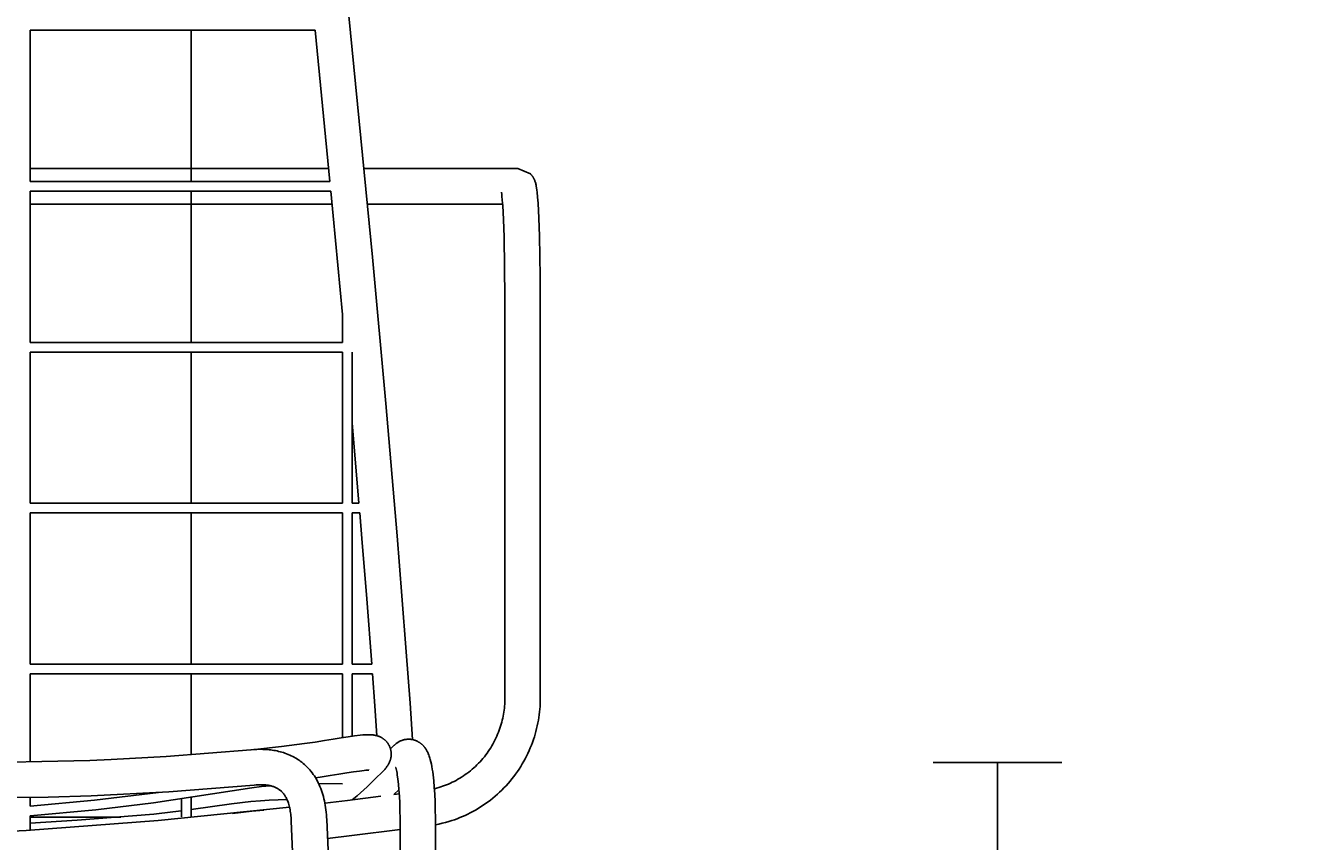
# Model space of a CAD drawing. Header units: centimetres. Extents: x 10373 to 15023, y -13038 to -10428.
# Tile 10 of 22: x 10733 to 11127, y -11086 to -10832. Entities that reach past the tile are written whole.
import ezdxf

# ---------------------------------------------------------------- set-up
doc = ezdxf.new("R2010")
doc.units = ezdxf.units.CM
doc.layers.add('CC-DIMENSION', color=251, linetype='Continuous')
doc.layers.add('Livello 1', color=250, linetype='Continuous')
doc.styles.add('Cassina', font='arial.ttf')
doc.dimstyles.new('ABACO custom interiors_ass', dxfattribs={"dimtxt": 3, "dimasz": 1, "dimexe": 1, "dimexo": 2, "dimgap": 0.5, "dimtad": 0, "dimdec": 1, "dimlfac": 0.1, "dimzin": 0, "dimdsep": 46, "dimtxsty": 'Cassina', "dimblk": 'NONE', "dimcen": 1, "dimclrd": 256, "dimclre": 256, "dimclrt": 7, "dimadec": 0, "dimazin": 0, "dimtfac": 1, "dimtdec": 1, "dimtofl": 0, "dimtmove": 1, "dimatfit": 2, "dimldrblk": 'OBLIQUE', "dimfxl": 1, "dimfxlon": 1, "dimtolj": 1, "dimtzin": 0, "dimarcsym": 1})

# ---------------------------------------------------------------- blocks, each defined once
blk = doc.blocks.new('*D114')
at = {"layer": 'CC-DIMENSION', "lineweight": -2, "transparency": 16777216}
for p, q in [((11014.99, -11061.51), (11054.99, -11061.51)), ((11034.99, -11061.51), (11034.99, -11171.7)), ((11034.99, -11532.47), (11034.99, -11422.29)), ((11014.99, -11532.47), (11054.99, -11532.47))]:
    blk.add_line(p, q, dxfattribs=at)
at = {"layer": 'Defpoints', "color": 0, "transparency": 16777216}
for p in [(10631.45, -11061.51), (11034.99, -11061.51), (10861.95, -11532.47)]:
    blk.add_point(p, dxfattribs=at)
at = {"layer": 'CC-DIMENSION', "color": 7, "transparency": 16777216, "char_height": 60, "attachment_point": 5, "rotation": 90, "style": 'Cassina'}
for s, insert in [("\\A1;[18.5'']", (11083.44, -11296.99)), ('\\A1;47.1', (10994.87, -11296.99))]:
    blk.add_mtext(s, dxfattribs=dict(at, insert=insert))
blk = doc.blocks.new('_None')
blk = doc.blocks.new('_Oblique')
at = {"color": 0, "linetype": 'ByBlock', "lineweight": -2}
blk.add_line((-0.5, -0.5), (0.5, 0.5), dxfattribs=at)

msp = doc.modelspace()

# ---------------------------------------------------------------- linework, layer by layer
at = {"layer": 'Livello 1'}
for points in [[(10830.9, -10802.99), (10840.85, -10904.46), (10844.97, -10949.94), (10848.47, -10991.05), (10849.98, -11009.76), (10851.32, -11027.12), (10852.49, -11043.05), (10853.29, -11054.39)], [(10822.99, -10833.97), (10734.45, -10833.97)], [(10734.45, -10833.97), (10734.45, -10880.97)], [(10784.45, -10833.97), (10784.45, -10880.97)], [(10827.59, -10880.97), (10822.99, -10833.97)], [(10827.21, -10876.97), (10734.45, -10876.97)], [(10851.01, -10876.97), (10838.26, -10876.97)], [(10875.34, -10876.97), (10851.01, -10876.97)], [(10885.95, -10876.97), (10875.34, -10876.97)], [(10885.95, -10876.97), (10889.91, -10878.62), (10889.98, -10878.7), (10890.06, -10878.78), (10890.13, -10878.86), (10890.2, -10878.94), (10890.27, -10879.02), (10890.34, -10879.1), (10890.4, -10879.19), (10890.46, -10879.27), (10890.53, -10879.36), (10890.59, -10879.45), (10890.65, -10879.55), (10890.71, -10879.64), (10890.77, -10879.73), (10890.83, -10879.83), (10890.88, -10879.93), (10890.94, -10880.03), (10890.99, -10880.13), (10891.04, -10880.23), (10891.13, -10880.43), (10891.22, -10880.64), (10891.3, -10880.84), (10891.38, -10881.08), (10891.45, -10881.31), (10891.52, -10881.55), (10891.58, -10881.79), (10891.64, -10882.1), (10891.7, -10882.39), (10891.8, -10882.99), (10891.89, -10883.62), (10891.97, -10884.29), (10892.12, -10885.88), (10892.26, -10887.73), (10892.51, -10892.34), (10892.71, -10897.94), (10892.85, -10904.18), (10892.93, -10910.65), (10892.95, -10916.97)], [(10827.59, -10880.97), (10734.45, -10880.97)], [(10827.88, -10883.97), (10734.45, -10883.97)], [(10734.45, -10883.97), (10734.45, -10930.97)], [(10784.45, -10883.97), (10784.45, -10930.97)], [(10831.45, -10922.35), (10827.88, -10883.97)], [(10881.95, -10916.97), (10881.71, -10898.25), (10881.52, -10892.82), (10881.28, -10888.46), (10881.16, -10886.8), (10881.04, -10885.5), (10880.98, -10885.02), (10880.87, -10884.31)], [(10828.26, -10887.97), (10734.45, -10887.97)], [(10851.01, -10887.97), (10839.3, -10887.97)], [(10875.34, -10887.97), (10851.01, -10887.97)], [(10881.25, -10887.97), (10875.34, -10887.97)], [(10881.95, -11041.55), (10881.95, -10916.97)], [(10892.95, -10916.97), (10892.95, -11041.55)], [(10831.45, -10922.35), (10831.45, -10930.97)], [(10831.45, -10930.97), (10734.45, -10930.97)], [(10831.45, -10933.97), (10734.45, -10933.97)], [(10734.45, -10933.97), (10734.45, -10980.97)], [(10784.45, -10933.97), (10784.45, -10980.97)], [(10831.45, -10933.97), (10831.45, -10980.97)], [(10834.45, -10933.97), (10834.45, -10980.97)], [(10836.59, -10980.97), (10834.45, -10955.97)], [(10831.45, -10980.97), (10734.45, -10980.97)], [(10831.45, -10983.97), (10734.45, -10983.97)], [(10734.45, -10983.97), (10734.45, -11030.97)], [(10784.45, -10983.97), (10784.45, -11030.97)], [(10831.45, -10983.97), (10831.45, -11030.97)], [(10836.59, -10980.97), (10834.45, -10980.97)], [(10836.84, -10983.97), (10834.45, -10983.97)], [(10834.45, -10983.97), (10834.45, -11030.97)], [(10840.58, -11030.97), (10839.01, -11010.62), (10837.5, -10991.95), (10836.84, -10983.97)], [(10831.45, -11030.97), (10734.45, -11030.97)], [(10840.58, -11030.97), (10834.45, -11030.97)], [(10831.45, -11033.97), (10734.45, -11033.97)], [(10734.45, -11033.97), (10734.45, -11061.4)], [(10784.45, -11033.97), (10784.45, -11059.06)], [(10831.45, -11033.97), (10831.45, -11053.81)], [(10840.8, -11033.97), (10834.45, -11033.97)], [(10834.45, -11033.97), (10834.45, -11053.35)], [(10842.18, -11053.17), (10841.52, -11043.84), (10840.8, -11033.97)], [(10860.05, -11069.67), (10860.71, -11069.49), (10861.38, -11069.3), (10862, -11069.1), (10862.61, -11068.89), (10863.22, -11068.67), (10863.82, -11068.43), (10864.42, -11068.18), (10865.02, -11067.92), (10865.6, -11067.64), (10866.18, -11067.36), (10866.78, -11067.04), (10867.36, -11066.72), (10867.94, -11066.37), (10868.51, -11066.02), (10869.08, -11065.65), (10869.63, -11065.27), (10870.18, -11064.88), (10870.71, -11064.48), (10871.25, -11064.05), (10871.77, -11063.61), (10872.29, -11063.16), (10872.79, -11062.7), (10873.28, -11062.23), (10873.77, -11061.74), (10874.24, -11061.25), (10874.69, -11060.74), (10875.14, -11060.22), (10875.57, -11059.7), (10875.99, -11059.16), (10876.4, -11058.61), (10876.8, -11058.05), (10877.18, -11057.49), (10877.55, -11056.91), (10877.91, -11056.33), (10878.24, -11055.75), (10878.56, -11055.16), (10878.87, -11054.56), (10879.17, -11053.95), (10879.45, -11053.34), (10879.71, -11052.73), (10879.96, -11052.1), (10880.2, -11051.48), (10880.42, -11050.87), (10880.62, -11050.25), (10880.81, -11049.63), (10880.98, -11049), (10881.14, -11048.37), (10881.28, -11047.74), (10881.42, -11047.1), (10881.53, -11046.47), (10881.63, -11045.86), (10881.72, -11045.25), (10881.79, -11044.63), (10881.85, -11044.02), (10881.89, -11043.4), (10881.93, -11042.78), (10881.95, -11042.17), (10881.95, -11041.55)], [(10892.95, -11041.55), (10892.94, -11042.4), (10892.92, -11043.25), (10892.87, -11044.1), (10892.81, -11044.95), (10892.73, -11045.8), (10892.63, -11046.65), (10892.51, -11047.49), (10892.37, -11048.33), (10892.21, -11049.21), (10892.03, -11050.09), (10891.83, -11050.96), (10891.61, -11051.83), (10891.37, -11052.69), (10891.11, -11053.55), (10890.83, -11054.4), (10890.54, -11055.24), (10890.21, -11056.11), (10889.86, -11056.97), (10889.5, -11057.82), (10889.11, -11058.66), (10888.7, -11059.49), (10888.28, -11060.32), (10887.83, -11061.13), (10887.37, -11061.93), (10886.88, -11062.74), (10886.37, -11063.53), (10885.84, -11064.31), (10885.3, -11065.08), (10884.74, -11065.84), (10884.15, -11066.58), (10883.56, -11067.31), (10882.94, -11068.02), (10882.31, -11068.72), (10881.66, -11069.4), (10881, -11070.07), (10880.31, -11070.73), (10879.62, -11071.36), (10878.91, -11071.98), (10878.18, -11072.59), (10877.45, -11073.17), (10876.71, -11073.73), (10875.96, -11074.27), (10875.19, -11074.8), (10874.42, -11075.3), (10873.63, -11075.79), (10872.83, -11076.26), (10872.02, -11076.71), (10871.2, -11077.14), (10870.4, -11077.54), (10869.59, -11077.92), (10868.77, -11078.29), (10867.95, -11078.63), (10867.11, -11078.96), (10866.27, -11079.27), (10865.43, -11079.56), (10864.57, -11079.82), (10863.54, -11080.12), (10862.5, -11080.39), (10861.45, -11080.64), (10860.39, -11080.85)], [(10803.29, -11057.51), (10812.52, -11056.54), (10819.73, -11055.6), (10822.96, -11055.13), (10825.92, -11054.68), (10828.64, -11054.25), (10831.09, -11053.87), (10833.3, -11053.53), (10835.26, -11053.24), (10837, -11053.02), (10837.79, -11052.94), (10838.58, -11052.89), (10839.04, -11052.86), (10839.51, -11052.85), (10839.82, -11052.85), (10840.13, -11052.86), (10840.34, -11052.87), (10840.55, -11052.89), (10840.77, -11052.9), (10841, -11052.93), (10841.24, -11052.96), (10841.49, -11053.01), (10841.75, -11053.06), (10841.88, -11053.09), (10842.02, -11053.12), (10842.18, -11053.17), (10842.34, -11053.22), (10842.51, -11053.27), (10842.68, -11053.33), (10842.85, -11053.4), (10843.03, -11053.47), (10843.2, -11053.55), (10843.38, -11053.64), (10843.48, -11053.69), (10843.58, -11053.75), (10843.68, -11053.81), (10843.78, -11053.86), (10843.88, -11053.92), (10843.97, -11053.99), (10844.07, -11054.05), (10844.17, -11054.12), (10844.26, -11054.19), (10844.36, -11054.27), (10844.45, -11054.34), (10844.55, -11054.42), (10844.64, -11054.5), (10844.73, -11054.58), (10844.83, -11054.67), (10844.92, -11054.76), (10845.06, -11054.9), (10845.15, -11055), (10845.24, -11055.11), (10845.32, -11055.21), (10845.41, -11055.32), (10845.49, -11055.43), (10845.57, -11055.54), (10845.65, -11055.66), (10845.73, -11055.78), (10845.8, -11055.89), (10845.87, -11056.01), (10845.94, -11056.14), (10846, -11056.26), (10846.06, -11056.39), (10846.12, -11056.52), (10846.18, -11056.64), (10846.23, -11056.77), (10846.28, -11056.91), (10846.33, -11057.04), (10846.37, -11057.17), (10846.41, -11057.31), (10846.45, -11057.44), (10846.48, -11057.58), (10846.51, -11057.71), (10846.54, -11057.85), (10846.56, -11057.99), (10846.58, -11058.13), (10846.6, -11058.26), (10846.61, -11058.4), (10846.62, -11058.54), (10846.63, -11058.67), (10846.63, -11058.81), (10846.63, -11058.95), (10846.63, -11059.16), (10846.62, -11059.37), (10846.6, -11059.57), (10846.57, -11059.78), (10846.55, -11059.91), (10846.53, -11060.03), (10846.51, -11060.15), (10846.48, -11060.26), (10846.45, -11060.38), (10846.42, -11060.49), (10846.39, -11060.6), (10846.36, -11060.71), (10846.33, -11060.81), (10846.29, -11060.92), (10846.22, -11061.12), (10846.14, -11061.31), (10846.06, -11061.5), (10845.99, -11061.65), (10845.92, -11061.79), (10845.84, -11061.93), (10845.77, -11062.07), (10845.69, -11062.2), (10845.62, -11062.32), (10845.47, -11062.55), (10845.32, -11062.76), (10845.18, -11062.95), (10845.03, -11063.14), (10844.88, -11063.31), (10844.74, -11063.48), (10844.6, -11063.64), (10844.32, -11063.94)], [(10847.44, -11056.25), (10847.54, -11056.15), (10847.64, -11056.06), (10847.75, -11055.96), (10847.86, -11055.86), (10847.97, -11055.76), (10848.09, -11055.67), (10848.21, -11055.57), (10848.34, -11055.48), (10848.49, -11055.37), (10848.64, -11055.27), (10848.81, -11055.17), (10848.97, -11055.07), (10849.14, -11054.98), (10849.32, -11054.89), (10849.5, -11054.8), (10849.69, -11054.72), (10849.83, -11054.66), (10849.97, -11054.61), (10850.12, -11054.56), (10850.26, -11054.52), (10850.41, -11054.47), (10850.56, -11054.44), (10850.71, -11054.4), (10850.86, -11054.37)], [(10850.86, -11054.37), (10851.02, -11054.34), (10851.18, -11054.32), (10851.34, -11054.3), (10851.51, -11054.28), (10851.67, -11054.27), (10851.84, -11054.26), (10852, -11054.26), (10852.17, -11054.26), (10852.33, -11054.27), (10852.5, -11054.28), (10852.66, -11054.29), (10852.83, -11054.31), (10852.99, -11054.34), (10853.15, -11054.37), (10853.31, -11054.4), (10853.47, -11054.44), (10853.61, -11054.47), (10853.74, -11054.51), (10853.88, -11054.55), (10854.01, -11054.6), (10854.14, -11054.65), (10854.28, -11054.7), (10854.41, -11054.75), (10854.54, -11054.81), (10854.67, -11054.87), (10854.79, -11054.93), (10854.92, -11055), (10855.04, -11055.07), (10855.16, -11055.14), (10855.28, -11055.21), (10855.4, -11055.29), (10855.52, -11055.37), (10855.62, -11055.44), (10855.73, -11055.52), (10855.83, -11055.6), (10855.93, -11055.68), (10856.03, -11055.76), (10856.12, -11055.84), (10856.22, -11055.93), (10856.31, -11056.02), (10856.42, -11056.12), (10856.52, -11056.23), (10856.62, -11056.33), (10856.72, -11056.44), (10856.81, -11056.55), (10856.9, -11056.66), (10856.99, -11056.77), (10857.08, -11056.88), (10857.22, -11057.08), (10857.36, -11057.28), (10857.49, -11057.49), (10857.61, -11057.7), (10857.71, -11057.87), (10857.81, -11058.05), (10857.9, -11058.23), (10857.99, -11058.42), (10858.07, -11058.6), (10858.15, -11058.78), (10858.3, -11059.15), (10858.42, -11059.5), (10858.54, -11059.84), (10858.65, -11060.2), (10858.75, -11060.55), (10858.94, -11061.27), (10859.1, -11062.01), (10859.25, -11062.79), (10859.39, -11063.57), (10859.52, -11064.43), (10859.63, -11065.28), (10859.84, -11067.15), (10860.01, -11069.16), (10860.15, -11071.34), (10860.26, -11073.67), (10860.34, -11076.14), (10860.38, -11078.76), (10860.39, -11081.52)], [(10462.85, -11057.53), (10489.15, -11059.61), (10512.89, -11060.86), (10526.12, -11061.28), (10713.22, -11061.68), (10753.01, -11060.86), (10759.62, -11060.58), (10776.75, -11059.61), (10803.05, -11057.53)], [(10803.05, -11057.53), (10803.98, -11057.46), (10804.92, -11057.42), (10805.85, -11057.4), (10806.78, -11057.41), (10807.27, -11057.43), (10807.75, -11057.46), (10808.23, -11057.49), (10808.71, -11057.54), (10809.2, -11057.59), (10809.69, -11057.66), (10810.18, -11057.74), (10810.66, -11057.82), (10811.16, -11057.92), (10811.65, -11058.03), (10812.14, -11058.15), (10812.63, -11058.29), (10813.13, -11058.44), (10813.62, -11058.6), (10814.11, -11058.78), (10814.59, -11058.97), (10815.08, -11059.17), (10815.57, -11059.4), (10816.05, -11059.63), (10816.52, -11059.88), (10816.77, -11060.02)], [(10846.41, -11057.3), (10847.44, -11056.26)], [(10816.77, -11060.02), (10817.18, -11060.27), (10817.59, -11060.52), (10817.99, -11060.79), (10818.38, -11061.06), (10818.83, -11061.4), (10819.27, -11061.76), (10819.7, -11062.13), (10820.12, -11062.51), (10820.53, -11062.92), (10820.93, -11063.34), (10821.32, -11063.78), (10821.69, -11064.23), (10822.06, -11064.7), (10822.42, -11065.19), (10822.75, -11065.68), (10823.07, -11066.19), (10823.39, -11066.73), (10823.69, -11067.27), (10823.97, -11067.82), (10824.23, -11068.39), (10824.49, -11068.98), (10824.73, -11069.57), (10824.95, -11070.18), (10825.16, -11070.79), (10825.36, -11071.43), (10825.54, -11072.08), (10825.71, -11072.74), (10825.86, -11073.4), (10826, -11074.1), (10826.13, -11074.8), (10826.23, -11075.5), (10826.33, -11076.21), (10826.41, -11076.96), (10826.48, -11077.72), (10826.54, -11078.47), (10826.58, -11079.23)], [(10839.6, -11063.85), (10839.42, -11063.86), (10839.23, -11063.87), (10838.72, -11063.91), (10838.2, -11063.96), (10836.75, -11064.14), (10834.94, -11064.4), (10832.8, -11064.73), (10830.35, -11065.12), (10827.61, -11065.55), (10824.58, -11066.01), (10823.1, -11066.23)], [(10844.32, -11063.94), (10841.36, -11066.89), (10839.13, -11069.01), (10836.01, -11071.81), (10834.53, -11073.08)], [(10839.71, -11063.85), (10839.71, -11063.85), (10839.71, -11063.85), (10839.71, -11063.85), (10839.71, -11063.85), (10839.65, -11063.85), (10839.6, -11063.85)], [(10849.39, -11081.49), (10849.38, -11078.87), (10849.34, -11076.4), (10849.27, -11074.09), (10849.17, -11071.95), (10849.04, -11069.98), (10848.89, -11068.22), (10848.72, -11066.66), (10848.53, -11065.33), (10848.44, -11064.79), (10848.33, -11064.26), (10848.25, -11063.87), (10848.15, -11063.48), (10848.12, -11063.38), (10848.09, -11063.28), (10848.06, -11063.18), (10848.02, -11063.08), (10848.02, -11063.07), (10848.02, -11063.07), (10848.01, -11063.06), (10848.01, -11063.05)], [(10804.04, -11068.49), (10777.48, -11070.58), (10753.44, -11071.85), (10740.06, -11072.28), (10552.62, -11072.68), (10512.46, -11071.85), (10505.78, -11071.57), (10488.42, -11070.58), (10461.87, -11068.49)], [(10809, -11068.71), (10806.3, -11068.98), (10803.34, -11069.34), (10772.72, -11074.03), (10754.8, -11076.2), (10734.45, -11078.09)], [(10774.31, -11070.79), (10754.48, -11073.22), (10734.45, -11075.08)], [(10815.59, -11079.71), (10815.56, -11079.17), (10815.52, -11078.63), (10815.47, -11078.09), (10815.41, -11077.55), (10815.35, -11077.09), (10815.28, -11076.63), (10815.2, -11076.17), (10815.1, -11075.71), (10815.02, -11075.33), (10814.92, -11074.94), (10814.81, -11074.56), (10814.7, -11074.18), (10814.59, -11073.86), (10814.47, -11073.55), (10814.35, -11073.24), (10814.22, -11072.93), (10814.09, -11072.67), (10813.97, -11072.42), (10813.83, -11072.17), (10813.69, -11071.92), (10813.56, -11071.72), (10813.42, -11071.52), (10813.28, -11071.32), (10813.13, -11071.12), (10812.99, -11070.96), (10812.84, -11070.79), (10812.69, -11070.64), (10812.54, -11070.48), (10812.39, -11070.34), (10812.23, -11070.21), (10812.07, -11070.08), (10811.91, -11069.96), (10811.76, -11069.86), (10811.61, -11069.76), (10811.47, -11069.66), (10811.31, -11069.57), (10811.22, -11069.52), (10811.03, -11069.42), (10810.84, -11069.33), (10810.64, -11069.24), (10810.45, -11069.15), (10810.23, -11069.07), (10810.02, -11069), (10809.8, -11068.92), (10809.58, -11068.86), (10809.35, -11068.79), (10809.11, -11068.73), (10808.87, -11068.68), (10808.63, -11068.63), (10808.37, -11068.59), (10808.11, -11068.55), (10807.84, -11068.51), (10807.58, -11068.48), (10807.3, -11068.46), (10807.02, -11068.43), (10806.74, -11068.42), (10806.46, -11068.41), (10805.85, -11068.4), (10805.24, -11068.41), (10804.64, -11068.44), (10804.04, -11068.49)], [(10831.45, -11068.14), (10824.07, -11068.03)], [(10849.04, -11070.01), (10847.41, -11071.47)], [(10734.45, -11075.08), (10734.45, -11072.41)], [(10781.45, -11078.33), (10781.45, -11072.77)], [(10784.45, -11078.29), (10784.45, -11072.29)], [(10814.26, -11073.03), (10811.47, -11073.08), (10808.67, -11073.19), (10806.02, -11073.37), (10803, -11073.64), (10796.99, -11074.35), (10784.45, -11076.14)], [(10826.01, -11074.13), (10833.06, -11073.26)], [(10833.06, -11073.26), (10843.4, -11071.97)], [(10847.41, -11071.47), (10849.13, -11071.25)], [(10450.87, -11075.41), (10491.73, -11079.54), (10532.69, -11082.62), (10582.8, -11084.98), (10632.95, -11085.77), (10683.11, -11084.98), (10733.22, -11082.62), (10774.17, -11079.54), (10815.04, -11075.41)], [(10781.45, -11076.54), (10778.78, -11076.87), (10772.86, -11077.53), (10749.06, -11079.46), (10734.45, -11080.39)], [(10734.45, -11082.55), (10734.45, -11078.09)], [(10734.45, -11078.5), (10762.56, -11078.46)], [(10762.4, -11078.46), (10762.57, -11078.46)], [(10807.06, -11076.3), (10803.3, -11076.62), (10797.34, -11077.33)], [(10834.14, -11507.71), (10815.59, -11079.71)], [(10826.58, -11079.23), (10845.13, -11507.24)], [(10849.39, -11082.31), (10834.42, -11084.18)], [(10848.27, -11507.46), (10849.39, -11081.49)], [(10859.27, -11507.49), (10860.39, -11081.52)], [(10834.42, -11084.18), (10826.83, -11085.11)]]:
    msp.add_lwpolyline(points, dxfattribs=at)

# ---------------------------------------------------------------- dimensions: what is measured, and where the dimension line sits
at = {"layer": 'CC-DIMENSION'}
dim = msp.add_linear_dim(base=(11034.99, -11061.51), p1=(10861.95, -11532.47), p2=(10631.45, -11061.51), angle=90, dimstyle='ABACO custom interiors_ass', override={"dimscale": 0, "dimpost": '\\X'}, dxfattribs=at)
dim.commit()
dim.dimension.update_dxf_attribs({"geometry": '*D114', "text_midpoint": (11034.99, -11296.99)})

doc.saveas('drawing.dxf')
